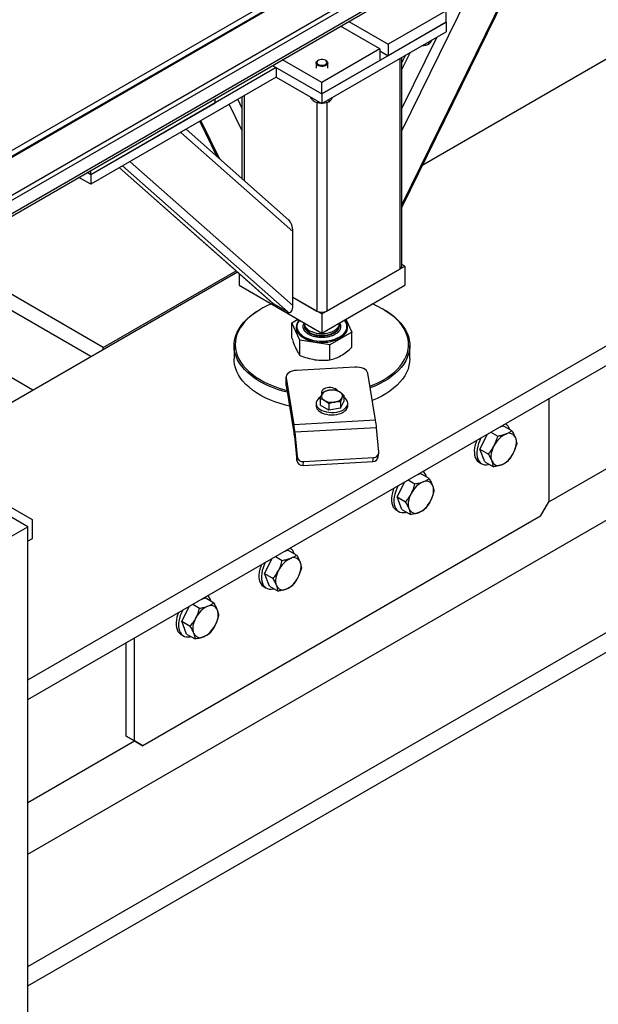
# Model space of a CAD drawing. Header units: millimetres. Extents: x 0 to 841, y 0 to 594.
# Tile 71 of 111: x 690 to 699, y 307 to 322. Entities that reach past the tile are written whole.
import ezdxf

# ---------------------------------------------------------------- set-up
doc = ezdxf.new("R2010")
doc.units = ezdxf.units.MM
doc.layers.add('TRAIT-FORT', color=4, linetype='Continuous', lineweight=25)

msp = doc.modelspace()

# ---------------------------------------------------------------- linework, layer by layer
at = {"layer": 'TRAIT-FORT', "color": 4, "linetype": 'Continuous', "lineweight": 25}
for p, q in [((689.946, 311.893), (728.259, 334.01)), ((689.946, 311.589), (728.259, 333.706)), ((689.946, 307.447), (728.259, 329.564)), ((689.946, 307.142), (728.259, 329.259)), ((671.739, 309.637), (702.28, 327.267)), ((702.794, 326.971), (672.254, 309.34)), ((672.254, 309.266), (702.794, 326.896)), ((696.073, 319.883), (707.878, 326.698)), ((672.09, 308.926), (702.65, 326.568)), ((702.672, 326.618), (672.112, 308.976)), ((689.946, 309.187), (719.552, 326.278)), ((695.986, 323.738), (682.849, 316.154)), ((682.849, 316.065), (695.986, 323.649)), ((695.749, 319.222), (697.903, 323.612)), ((697.872, 323.594), (695.749, 319.268)), ((697.085, 323.14), (695.749, 320.417)), ((696.437, 322.276), (695.537, 321.756)), ((696.437, 322.098), (696.437, 322.276)), ((694.508, 320.984), (696.437, 322.098)), ((694.926, 322.109), (695.537, 321.756)), ((696.437, 322.098), (695.537, 321.578)), ((696.437, 322.098), (696.437, 321.949)), ((694.508, 320.836), (696.437, 321.949)), ((695.408, 321.682), (694.797, 322.035)), ((696.29, 321.865), (695.749, 320.762)), ((696.161, 321.79), (696.161, 321.749)), ((695.408, 321.682), (694.508, 321.163)), ((695.408, 321.682), (695.408, 321.504)), ((695.408, 321.652), (695.537, 321.578)), ((695.537, 321.756), (695.537, 321.578)), ((695.876, 321.625), (695.749, 321.367)), ((694.508, 321.163), (693.897, 321.515)), ((694.417, 321.464), (694.417, 321.385)), ((694.453, 321.506), (694.444, 321.501)), ((695.408, 321.504), (694.508, 320.984)), ((694.573, 321.501), (694.564, 321.506)), ((694.599, 321.385), (694.599, 321.464)), ((695.717, 321.534), (695.717, 318.267)), ((695.804, 321.584), (695.749, 321.471)), ((695.749, 318.312), (695.749, 321.552)), ((693.801, 321.393), (690.921, 319.73)), ((693.743, 321.426), (693.801, 321.393)), ((693.743, 321.426), (694.508, 320.984)), ((693.801, 321.393), (693.801, 321.244)), ((693.801, 321.244), (690.921, 319.582)), ((693.801, 321.244), (694.508, 320.836)), ((694.508, 320.984), (694.508, 321.163)), ((692.85, 320.843), (692.85, 320.911)), ((693.201, 320.898), (693.268, 320.762)), ((693.268, 320.936), (693.268, 319.669)), ((693.3, 320.955), (693.3, 319.641)), ((694.332, 320.938), (694.332, 320.926)), ((694.441, 320.875), (694.441, 320.845)), ((694.508, 320.984), (694.508, 320.836)), ((694.618, 320.899), (694.618, 320.859)), ((692.85, 320.843), (690.921, 319.73)), ((693.069, 320.822), (693.268, 320.416)), ((694.431, 320.848), (694.431, 317.614)), ((694.585, 320.85), (694.585, 317.614)), ((692.612, 320.558), (692.88, 320.012)), ((692.63, 320.568), (692.92, 319.977)), ((693.994, 319.028), (692.4, 320.436)), ((692.317, 320.387), (694.058, 318.849)), ((690.921, 319.73), (690.921, 319.798)), ((691.366, 319.838), (693.737, 317.744)), ((691.367, 319.839), (693.75, 317.735)), ((691.416, 319.867), (693.981, 317.601)), ((691.53, 319.933), (694.058, 317.701)), ((690.921, 319.582), (690.734, 319.69)), ((690.921, 319.73), (690.863, 319.764)), ((690.921, 319.73), (690.921, 319.582)), ((698.03, 314.655), (706.284, 319.42)), ((694.058, 317.701), (694.058, 318.849)), ((691.116, 317.051), (688.64, 318.481)), ((690.923, 316.91), (688.422, 318.354)), ((694.508, 317.57), (695.794, 318.312)), ((694.585, 317.614), (695.717, 318.267)), ((695.794, 318.312), (695.749, 318.338)), ((695.794, 318.312), (695.794, 318.015)), ((688.275, 315.382), (693.196, 318.222)), ((691.116, 317.051), (693.176, 318.24)), ((693.223, 318.199), (693.223, 318.015)), ((693.223, 318.015), (694.508, 317.273)), ((694.508, 317.273), (695.794, 318.015)), ((690.023, 316.39), (687.521, 317.835)), ((694.058, 317.83), (694.508, 317.57)), ((694.058, 317.83), (694.431, 317.614)), ((693.557, 317.644), (693.544, 317.636)), ((693.75, 317.735), (693.981, 317.601)), ((695.473, 317.636), (695.46, 317.644)), ((694.508, 317.57), (694.508, 317.273)), ((694.042, 317.433), (694.137, 317.487)), ((694.167, 317.163), (694.042, 317.433)), ((694.042, 317.197), (694.042, 317.433)), ((694.12, 317.372), (694.12, 317.371)), ((694.236, 317.43), (694.236, 317.424)), ((694.236, 317.396), (694.236, 317.387)), ((694.781, 317.424), (694.781, 317.43)), ((694.781, 317.429), (694.789, 317.416)), ((694.781, 317.387), (694.781, 317.396)), ((694.882, 317.489), (694.975, 317.288)), ((694.897, 317.371), (694.897, 317.372)), ((694.975, 317.288), (694.633, 317.091)), ((694.975, 317.053), (694.975, 317.288)), ((691.116, 317.022), (691.116, 317.051)), ((693.145, 317.08), (693.145, 316.872)), ((694.633, 317.091), (694.167, 317.163)), ((694.167, 316.928), (694.167, 317.163)), ((694.633, 316.856), (694.633, 317.091)), ((695.872, 316.872), (695.872, 317.08)), ((689.946, 314.268), (685.645, 316.752)), ((695.02, 316.746), (694.116, 316.695)), ((693.951, 316.591), (693.951, 316.472)), ((693.952, 316.58), (694.075, 315.849)), ((693.952, 316.462), (693.952, 316.58)), ((695.342, 315.92), (695.219, 316.652)), ((693.951, 316.472), (693.952, 316.462)), ((693.952, 316.462), (694.075, 315.73)), ((694.503, 316.348), (694.507, 316.32)), ((694.847, 316.311), (694.847, 316.211)), ((694.419, 316.183), (694.419, 316.146)), ((694.482, 316.254), (694.482, 316.155)), ((694.616, 316.078), (694.482, 316.155)), ((694.616, 316.177), (694.616, 316.078)), ((694.798, 316.106), (694.847, 316.211)), ((694.798, 316.205), (694.798, 316.106)), ((694.91, 316.146), (694.91, 316.183)), ((698.03, 316.255), (698.03, 314.655)), ((694.798, 316.106), (694.616, 316.078)), ((695.342, 315.92), (694.075, 315.849)), ((694.075, 315.849), (694.075, 315.73)), ((697.264, 315.813), (697.323, 315.835)), ((697.456, 315.758), (697.323, 315.835)), ((694.089, 315.734), (694.082, 315.673)), ((694.082, 315.673), (694.117, 315.296)), ((695.356, 315.805), (694.089, 315.734)), ((694.089, 315.734), (694.124, 315.357)), ((695.391, 315.428), (695.356, 315.805)), ((696.961, 315.474), (697.08, 315.707)), ((697.132, 315.737), (697.237, 315.676)), ((688.082, 315.493), (690.011, 314.379)), ((694.117, 315.296), (694.124, 315.357)), ((695.384, 315.352), (695.391, 315.413)), ((696.961, 315.474), (697.094, 315.397)), ((697.037, 315.276), (696.961, 315.474)), ((694.215, 315.219), (694.222, 315.28)), ((694.215, 315.219), (695.301, 315.28)), ((694.222, 315.28), (695.308, 315.341)), ((695.301, 315.28), (695.308, 315.341)), ((696.949, 315.269), (696.988, 315.247)), ((697.037, 315.276), (697.17, 315.199)), ((695.978, 315.071), (696.037, 315.093)), ((696.171, 315.016), (696.037, 315.093)), ((695.675, 314.732), (695.794, 314.965)), ((695.847, 314.995), (695.951, 314.934)), ((695.675, 314.732), (695.808, 314.655)), ((695.751, 314.534), (695.675, 314.732)), ((697.901, 314.432), (698.03, 314.655)), ((695.664, 314.527), (695.702, 314.504)), ((695.751, 314.534), (695.884, 314.457)), ((690.011, 314.379), (690.011, 314.083)), ((697.901, 314.432), (691.73, 310.87)), ((689.689, 314.12), (689.946, 314.268)), ((689.946, 305.361), (689.946, 314.268)), ((690.011, 314.083), (689.946, 314.045)), ((693.922, 313.883), (693.98, 313.905)), ((694.114, 313.828), (693.98, 313.905)), ((693.618, 313.544), (693.737, 313.777)), ((693.79, 313.807), (693.894, 313.747)), ((693.618, 313.544), (693.751, 313.467)), ((693.694, 313.346), (693.618, 313.544)), ((693.606, 313.339), (693.645, 313.317)), ((693.694, 313.346), (693.827, 313.269)), ((692.504, 313.065), (692.609, 313.005)), ((692.636, 313.141), (692.695, 313.163)), ((692.828, 313.086), (692.695, 313.163)), ((692.332, 312.802), (692.452, 313.035)), ((692.332, 312.802), (692.465, 312.725)), ((692.408, 312.604), (692.332, 312.802)), ((692.408, 312.604), (692.541, 312.527)), ((691.473, 311.019), (691.473, 312.47)), ((691.602, 310.944), (691.602, 312.544)), ((692.321, 312.597), (692.359, 312.575)), ((689.946, 309.989), (691.602, 310.944)), ((691.473, 311.019), (691.602, 310.944)), ((691.602, 310.944), (691.473, 311.019)), ((691.602, 310.944), (691.73, 310.87)), ((691.73, 310.87), (691.602, 310.944))]:
    msp.add_line(p, q, dxfattribs=at)
at = {"layer": 'TRAIT-FORT', "color": 4, "linetype": 'Continuous', "lineweight": 25, "flags": 128}
for points in [[(694.437, 321.432), (694.424, 321.444), (694.418, 321.458), (694.419, 321.472), (694.426, 321.486), (694.439, 321.498), (694.444, 321.501)], [(694.447, 321.447), (694.464, 321.437), (694.484, 321.431), (694.507, 321.429), (694.531, 321.431), (694.552, 321.437), (694.569, 321.446), (694.581, 321.457), (694.586, 321.47), (694.585, 321.484), (694.577, 321.496), (694.562, 321.507), (694.543, 321.515), (694.521, 321.519), (694.498, 321.519), (694.475, 321.515), (694.456, 321.508), (694.441, 321.497), (694.432, 321.485), (694.43, 321.472), (694.435, 321.458), (694.447, 321.447)], [(694.573, 321.501), (694.587, 321.49), (694.596, 321.477), (694.599, 321.463), (694.595, 321.449), (694.585, 321.436), (694.569, 321.425), (694.548, 321.417), (694.525, 321.412), (694.5, 321.412), (694.476, 321.415), (694.454, 321.422), (694.437, 321.432), (694.437, 321.432)], [(693.724, 317.726), (693.663, 317.699), (693.593, 317.664), (693.527, 317.626), (693.466, 317.586), (693.41, 317.543), (693.359, 317.498), (693.313, 317.451), (693.274, 317.403), (693.24, 317.353), (693.212, 317.302), (693.19, 317.25), (693.175, 317.197), (693.166, 317.143), (693.163, 317.09), (693.167, 317.036), (693.177, 316.983), (693.193, 316.93), (693.216, 316.878), (693.245, 316.827), (693.28, 316.778), (693.321, 316.729), (693.367, 316.683)], [(695.253, 316.448), (695.317, 316.474), (695.389, 316.507), (695.457, 316.544), (695.521, 316.583), (695.579, 316.625), (695.633, 316.668), (695.681, 316.714), (695.724, 316.762), (695.761, 316.811), (695.792, 316.862), (695.817, 316.913), (695.835, 316.966), (695.847, 317.019), (695.853, 317.072), (695.853, 317.126), (695.846, 317.18), (695.832, 317.233), (695.813, 317.285), (695.787, 317.337), (695.755, 317.387), (695.717, 317.436), (695.673, 317.483), (695.624, 317.529), (695.57, 317.572), (695.51, 317.613), (695.446, 317.652), (695.377, 317.688), (695.304, 317.721), (695.293, 317.726)], [(693.352, 316.663), (693.305, 316.71), (693.264, 316.758), (693.228, 316.809), (693.199, 316.861), (693.176, 316.913), (693.159, 316.967), (693.148, 317.021), (693.145, 317.075), (693.147, 317.129), (693.157, 317.183), (693.172, 317.237), (693.194, 317.29), (693.222, 317.342), (693.257, 317.392), (693.297, 317.441), (693.343, 317.489), (693.395, 317.534), (693.452, 317.577), (693.514, 317.618), (693.544, 317.636)], [(695.473, 317.636), (695.523, 317.605), (695.584, 317.564), (695.639, 317.52), (695.689, 317.474), (695.733, 317.426), (695.772, 317.376), (695.804, 317.325), (695.83, 317.273), (695.85, 317.22), (695.864, 317.166), (695.871, 317.112), (695.871, 317.057), (695.866, 317.003), (695.853, 316.949), (695.834, 316.896), (695.809, 316.844), (695.778, 316.792), (695.741, 316.742), (695.697, 316.694), (695.648, 316.648), (695.594, 316.603), (695.535, 316.561), (695.47, 316.522), (695.401, 316.485), (695.328, 316.451), (695.258, 316.422)], [(694.12, 317.371), (694.121, 317.355), (694.128, 317.327), (694.141, 317.299), (694.159, 317.272), (694.184, 317.247), (694.214, 317.225), (694.249, 317.204), (694.288, 317.186), (694.331, 317.171), (694.376, 317.16), (694.424, 317.152), (694.473, 317.148), (694.523, 317.147), (694.572, 317.15), (694.621, 317.156), (694.667, 317.166), (694.711, 317.18), (694.752, 317.196), (694.789, 317.216), (694.821, 317.238), (694.848, 317.262), (694.869, 317.288), (694.884, 317.315), (694.893, 317.343), (694.897, 317.371)], [(694.121, 317.3), (694.138, 317.272), (694.16, 317.246), (694.188, 317.221), (694.222, 317.198), (694.26, 317.179), (694.302, 317.162), (694.348, 317.148), (694.396, 317.138), (694.446, 317.132), (694.498, 317.129), (694.549, 317.13), (694.6, 317.135), (694.649, 317.144), (694.696, 317.156), (694.739, 317.171), (694.779, 317.19), (694.815, 317.211), (694.845, 317.235), (694.871, 317.261), (694.89, 317.289), (694.902, 317.317), (694.908, 317.347), (694.908, 317.376), (694.902, 317.406), (694.888, 317.434), (694.869, 317.462), (694.857, 317.474)], [(694.162, 317.473), (694.158, 317.468), (694.139, 317.442), (694.127, 317.414), (694.121, 317.385), (694.121, 317.357), (694.128, 317.328), (694.141, 317.3), (694.159, 317.274), (694.184, 317.249), (694.214, 317.226), (694.249, 317.206), (694.288, 317.188), (694.331, 317.173), (694.376, 317.161), (694.424, 317.154), (694.473, 317.149), (694.523, 317.148), (694.572, 317.151), (694.621, 317.158), (694.667, 317.168), (694.711, 317.181), (694.752, 317.198), (694.789, 317.217), (694.821, 317.239), (694.848, 317.263), (694.869, 317.289), (694.884, 317.317), (694.893, 317.345), (694.896, 317.373), (694.893, 317.402), (694.883, 317.43), (694.883, 317.43)], [(694.236, 317.424), (694.236, 317.419), (694.24, 317.395), (694.251, 317.372), (694.268, 317.35), (694.29, 317.329), (694.318, 317.311), (694.35, 317.296), (694.386, 317.283), (694.424, 317.274), (694.465, 317.269), (694.507, 317.267), (694.548, 317.268), (694.589, 317.274), (694.628, 317.283), (694.664, 317.295), (694.696, 317.31), (694.724, 317.328), (694.747, 317.348), (694.764, 317.37), (694.776, 317.393), (694.781, 317.417), (694.781, 317.424)], [(694.237, 317.41), (694.237, 317.409), (694.236, 317.385), (694.242, 317.361), (694.255, 317.338), (694.273, 317.316), (694.297, 317.297), (694.326, 317.279), (694.359, 317.264), (694.395, 317.253), (694.434, 317.244), (694.475, 317.24), (694.517, 317.239), (694.559, 317.241), (694.599, 317.247), (694.637, 317.257), (694.672, 317.27), (694.704, 317.286), (694.73, 317.305), (694.752, 317.325), (694.768, 317.348), (694.778, 317.371), (694.781, 317.395), (694.78, 317.41)], [(694.236, 317.387), (694.236, 317.382), (694.236, 317.379)], [(694.236, 317.379), (694.24, 317.358), (694.251, 317.335), (694.268, 317.313), (694.29, 317.292), (694.318, 317.274), (694.35, 317.259), (694.386, 317.246), (694.424, 317.237), (694.465, 317.232), (694.507, 317.23), (694.548, 317.231), (694.589, 317.237), (694.628, 317.245), (694.664, 317.258), (694.696, 317.273), (694.724, 317.291), (694.747, 317.311), (694.764, 317.333), (694.776, 317.356), (694.781, 317.38), (694.781, 317.387)], [(694.883, 317.43), (694.867, 317.457), (694.855, 317.473)], [(694.006, 316.14), (693.945, 316.155), (693.861, 316.179), (693.78, 316.206), (693.702, 316.237), (693.628, 316.271), (693.558, 316.307), (693.493, 316.346), (693.433, 316.388), (693.377, 316.432), (693.328, 316.478), (693.283, 316.526), (693.245, 316.576), (693.213, 316.627), (693.186, 316.679), (693.166, 316.732), (693.153, 316.786), (693.146, 316.84), (693.145, 316.872)], [(695.219, 316.652), (695.212, 316.672), (695.199, 316.691), (695.179, 316.708), (695.154, 316.722), (695.124, 316.734), (695.091, 316.742), (695.056, 316.746), (695.02, 316.746)], [(695.872, 316.872), (695.869, 316.822), (695.86, 316.768), (695.845, 316.715), (695.822, 316.662), (695.794, 316.61), (695.76, 316.559), (695.72, 316.51), (695.674, 316.463), (695.622, 316.417), (695.565, 316.374), (695.503, 316.333), (695.436, 316.295), (695.365, 316.259), (695.291, 316.227)], [(693.97, 316.357), (693.903, 316.374), (693.82, 316.4), (693.741, 316.429), (693.665, 316.461), (693.593, 316.496), (693.525, 316.534), (693.462, 316.575), (693.404, 316.618), (693.352, 316.663)], [(693.367, 316.683), (693.419, 316.639), (693.476, 316.596), (693.538, 316.556), (693.605, 316.519), (693.676, 316.484), (693.751, 316.453), (693.829, 316.424), (693.911, 316.399), (693.965, 316.384)], [(694.116, 316.695), (694.081, 316.691), (694.048, 316.683), (694.018, 316.672), (693.993, 316.657), (693.973, 316.64), (693.959, 316.621), (693.952, 316.601), (693.952, 316.58)], [(694.752, 316.375), (694.75, 316.378), (694.738, 316.393), (694.721, 316.406), (694.699, 316.416), (694.673, 316.424), (694.646, 316.428), (694.617, 316.428), (694.589, 316.424), (694.563, 316.418), (694.541, 316.408), (694.523, 316.395), (694.51, 316.38), (694.503, 316.364), (694.503, 316.348)], [(694.489, 316.282), (694.489, 316.282), (694.463, 316.264), (694.443, 316.244), (694.429, 316.222), (694.421, 316.199), (694.42, 316.175), (694.425, 316.152), (694.437, 316.13), (694.455, 316.109), (694.479, 316.09), (694.509, 316.074), (694.542, 316.06), (694.578, 316.05), (694.618, 316.044), (694.658, 316.041), (694.698, 316.043), (694.738, 316.048), (694.775, 316.056), (694.81, 316.069), (694.841, 316.084), (694.866, 316.102), (694.887, 316.122), (694.901, 316.144), (694.909, 316.167), (694.91, 316.191), (694.904, 316.214), (694.892, 316.236), (694.874, 316.257), (694.85, 316.276), (694.847, 316.278)], [(694.419, 316.146), (694.42, 316.138), (694.425, 316.115), (694.437, 316.093), (694.455, 316.072), (694.479, 316.053), (694.509, 316.037), (694.542, 316.023), (694.578, 316.013), (694.618, 316.007), (694.658, 316.004), (694.698, 316.005), (694.738, 316.011), (694.775, 316.019), (694.81, 316.032), (694.841, 316.047), (694.866, 316.065), (694.887, 316.085), (694.901, 316.107), (694.909, 316.13), (694.91, 316.146)], [(696.91, 315.609), (696.901, 315.583), (696.888, 315.539), (696.879, 315.495), (696.874, 315.454), (696.875, 315.414), (696.879, 315.378), (696.889, 315.345), (696.902, 315.316), (696.92, 315.292), (696.941, 315.274), (696.949, 315.269)], [(696.977, 315.647), (696.957, 315.605), (696.939, 315.561), (696.926, 315.517), (696.917, 315.473), (696.913, 315.431), (696.913, 315.392), (696.918, 315.355), (696.927, 315.322), (696.941, 315.294), (696.958, 315.27), (696.98, 315.252), (697.005, 315.238), (697.032, 315.231), (697.063, 315.23), (697.095, 315.234), (697.105, 315.237)], [(697.149, 315.288), (697.142, 315.312), (697.138, 315.339), (697.138, 315.367), (697.14, 315.398), (697.146, 315.43), (697.156, 315.462), (697.168, 315.495), (697.183, 315.527)], [(697.512, 315.649), (697.519, 315.625), (697.522, 315.599), (697.523, 315.57), (697.52, 315.539), (697.514, 315.508), (697.505, 315.475), (697.493, 315.443), (697.478, 315.411)], [(695.691, 314.905), (695.671, 314.863), (695.654, 314.819), (695.64, 314.775), (695.631, 314.731), (695.627, 314.689), (695.627, 314.65), (695.632, 314.613), (695.641, 314.58), (695.655, 314.552), (695.673, 314.528), (695.694, 314.509), (695.719, 314.496), (695.747, 314.489), (695.777, 314.488), (695.809, 314.492), (695.819, 314.495)], [(696.226, 314.907), (696.233, 314.883), (696.237, 314.857), (696.237, 314.828), (696.235, 314.797), (696.229, 314.765), (696.219, 314.733), (696.207, 314.7), (696.192, 314.668)], [(695.625, 314.867), (695.615, 314.841), (695.602, 314.797), (695.593, 314.753), (695.589, 314.711), (695.589, 314.672), (695.594, 314.635), (695.603, 314.602), (695.617, 314.574), (695.634, 314.55), (695.656, 314.532), (695.664, 314.527)], [(695.863, 314.546), (695.856, 314.57), (695.853, 314.596), (695.852, 314.625), (695.855, 314.656), (695.861, 314.687), (695.87, 314.72), (695.882, 314.752), (695.897, 314.785)], [(693.568, 313.679), (693.558, 313.653), (693.545, 313.609), (693.536, 313.566), (693.532, 313.524), (693.532, 313.484), (693.537, 313.448), (693.546, 313.415), (693.559, 313.386), (693.577, 313.363), (693.599, 313.344), (693.606, 313.339)], [(693.634, 313.718), (693.614, 313.676), (693.597, 313.631), (693.583, 313.587), (693.574, 313.544), (693.57, 313.502), (693.57, 313.462), (693.575, 313.426), (693.584, 313.393), (693.598, 313.364), (693.616, 313.34), (693.637, 313.322), (693.662, 313.309), (693.69, 313.301), (693.72, 313.3), (693.752, 313.305), (693.762, 313.307)], [(694.169, 313.72), (694.176, 313.696), (694.18, 313.669), (694.18, 313.64), (694.178, 313.61), (694.171, 313.578), (694.162, 313.546), (694.15, 313.513), (694.135, 313.481)], [(693.806, 313.358), (693.799, 313.382), (693.795, 313.409), (693.795, 313.438), (693.798, 313.468), (693.804, 313.5), (693.813, 313.532), (693.825, 313.565), (693.84, 313.597)], [(692.282, 312.937), (692.272, 312.911), (692.259, 312.867), (692.25, 312.824), (692.246, 312.782), (692.246, 312.742), (692.251, 312.706), (692.26, 312.673), (692.274, 312.644), (692.292, 312.62), (692.313, 312.602), (692.321, 312.597)], [(692.349, 312.976), (692.328, 312.933), (692.311, 312.889), (692.298, 312.845), (692.289, 312.801), (692.284, 312.759), (692.285, 312.72), (692.289, 312.683), (692.299, 312.651), (692.312, 312.622), (692.33, 312.598), (692.351, 312.58), (692.376, 312.567), (692.404, 312.559), (692.434, 312.558), (692.466, 312.562), (692.476, 312.565)], [(692.883, 312.977), (692.89, 312.954), (692.894, 312.927), (692.895, 312.898), (692.892, 312.868), (692.886, 312.836), (692.877, 312.803), (692.865, 312.771), (692.85, 312.739)], [(692.521, 312.616), (692.514, 312.64), (692.51, 312.667), (692.509, 312.695), (692.512, 312.726), (692.518, 312.758), (692.527, 312.79), (692.539, 312.823), (692.554, 312.855)]]:
    msp.add_lwpolyline(points, dxfattribs=at)
at = {"layer": 'TRAIT-FORT', "color": 4, "linetype": 'Continuous', "lineweight": 25}
for centre, radius, start, end in [((695.695, 318.317), 0.0544, 294.0753, 354.5332), ((694.508, 317.763), 0.167, 242.5754, 297.4246), ((694.26, 317.361), 0.152, 131.6269, 203.4983), ((694.575, 316.295), 0.0721, 160.672, 249.1316), ((694.631, 316.236), 0.149, 93.4373, 146.5573), ((694.665, 316.138), 0.251, 62.6538, 99.7575), ((694.698, 316.352), 0.149, 273.4373, 326.5573), ((694.755, 316.294), 0.072, 340.5675, 69.2361), ((694.665, 316.452), 0.252, 242.7052, 279.7061), ((692.344, 315.58), 1.753, 5.025, 8.8282), ((693.504, 315.637), 1.86, 5.1872, 8.7687), ((697.266, 315.747), 0.155, 12.3462, 52.1259), ((693.283, 315.607), 0.802, 4.7109, 8.8614), ((697.519, 315.37), 0.371, 114.7214, 155.0743), ((697.412, 315.613), 0.106, 20.1765, 116.8719), ((694.214, 315.37), 0.0908, 188.2843, 275.2349), ((695.3, 315.364), 0.0842, 270.4941, 351.6458), ((695.308, 315.424), 0.0832, 270.2297, 2.8759), ((697.141, 315.567), 0.372, 294.7403, 335.0424), ((694.207, 315.309), 0.0904, 188.1204, 275.3689), ((697.249, 315.325), 0.106, 200.1765, 296.8719), ((695.977, 315.002), 0.16, 12.9349, 51.5372), ((696.234, 314.628), 0.372, 114.741, 155.0416), ((696.126, 314.87), 0.106, 20.1765, 116.8719), ((695.856, 314.825), 0.371, 294.7206, 335.075), ((695.963, 314.582), 0.106, 200.1765, 296.8719), ((693.924, 313.817), 0.155, 12.3462, 52.1259), ((694.177, 313.44), 0.371, 114.7403, 155.0553), ((694.069, 313.683), 0.106, 20.1765, 116.8719), ((693.799, 313.637), 0.371, 294.7413, 335.0543), ((693.906, 313.395), 0.106, 200.0878, 296.9606), ((692.638, 313.075), 0.155, 12.3462, 52.1259), ((692.891, 312.699), 0.371, 114.7214, 155.0743), ((692.784, 312.941), 0.106, 20.1765, 116.8719), ((692.62, 312.653), 0.106, 200.0878, 296.9606), ((692.513, 312.895), 0.371, 294.7491, 335.0466)]:
    msp.add_arc(centre, radius, start, end, dxfattribs=at)
for centre, start_param, end_param in [((693.981, 318.894), 4.317762, 5.725732), ((693.75, 317.879), 2.584139, 2.746965), ((693.981, 317.745), 2.746965, 4.317762)]:
    msp.add_ellipse(centre, major_axis=(-0.03, 0.15), ratio=0.475683, start_param=start_param, end_param=end_param, dxfattribs=at)
for points, knots in [([(696.161, 321.749), (696.167, 321.754), (696.178, 321.765), (696.196, 321.787), (696.208, 321.807), (696.215, 321.819), (696.216, 321.822)], [0, 0, 0, 0, 0.322712, 0.651812, 0.933681, 1, 1, 1, 1]), ([(696.161, 321.749), (696.145, 321.745), (696.114, 321.736), (696.079, 321.73), (696.061, 321.73), (696.058, 321.731)], [0, 0, 0, 0, 0.455808, 0.920567, 1, 1, 1, 1]), ([(694.332, 320.926), (694.346, 320.911), (694.369, 320.886), (694.402, 320.862), (694.425, 320.851), (694.438, 320.846), (694.441, 320.845)], [0, 0, 0, 0, 0.3854412, 0.6374216, 0.8960967, 1, 1, 1, 1]), ([(694.618, 320.859), (694.603, 320.854), (694.572, 320.846), (694.537, 320.84), (694.518, 320.84), (694.515, 320.84)], [0, 0, 0, 0, 0.456285, 0.92153, 1, 1, 1, 1]), ([(694.618, 320.859), (694.624, 320.864), (694.635, 320.874), (694.653, 320.896), (694.665, 320.917), (694.672, 320.929), (694.673, 320.931)], [0, 0, 0, 0, 0.322438, 0.652118, 0.932894, 1, 1, 1, 1]), ([(694.502, 320.84), (694.495, 320.84), (694.475, 320.839), (694.455, 320.842), (694.441, 320.845)], [0, 0, 0, 0, 0.314705, 1, 1, 1, 1]), ([(694.227, 317.329), (694.224, 317.339), (694.216, 317.359), (694.218, 317.392), (694.225, 317.416), (694.234, 317.428), (694.236, 317.429)], [0, 0, 0, 0, 0.299523, 0.617534, 0.949376, 1, 1, 1, 1]), ([(694.789, 317.416), (694.793, 317.406), (694.801, 317.385), (694.799, 317.352), (694.786, 317.319), (694.762, 317.288), (694.727, 317.26), (694.684, 317.237), (694.635, 317.22), (694.584, 317.209), (694.53, 317.204), (694.474, 317.204), (694.417, 317.212), (694.362, 317.226), (694.313, 317.246), (694.274, 317.271), (694.244, 317.299), (694.233, 317.319), (694.227, 317.329)], [0, 0, 0, 0, 0.058135, 0.119858, 0.184266, 0.249864, 0.315607, 0.379831, 0.441564, 0.49993, 0.558101, 0.619825, 0.684361, 0.749871, 0.815764, 0.880002, 0.941698, 1, 1, 1, 1]), ([(694.042, 317.197), (694.052, 317.167), (694.072, 317.105), (694.094, 317.057), (694.104, 317.032)], [0, 0, 0, 0, 0.4951372, 1, 1, 1, 1]), ([(694.104, 317.032), (694.115, 317.011), (694.136, 316.969), (694.156, 316.942), (694.167, 316.928)], [0, 0, 0, 0, 0.4940196, 1, 1, 1, 1]), ([(694.804, 316.924), (694.833, 316.942), (694.891, 316.978), (694.947, 317.028), (694.975, 317.053)], [0, 0, 0, 0, 0.494235, 1, 1, 1, 1]), ([(694.167, 316.928), (694.205, 316.914), (694.281, 316.884), (694.36, 316.869), (694.4, 316.861)], [0, 0, 0, 0, 0.495964, 1, 1, 1, 1]), ([(694.633, 316.856), (694.661, 316.863), (694.717, 316.878), (694.775, 316.909), (694.804, 316.924)], [0, 0, 0, 0, 0.495197, 1, 1, 1, 1]), ([(694.4, 316.861), (694.439, 316.857), (694.518, 316.848), (694.595, 316.853), (694.633, 316.856)], [0, 0, 0, 0, 0.494657, 1, 1, 1, 1]), ([(694.482, 316.254), (694.486, 316.266), (694.494, 316.29), (694.502, 316.309), (694.507, 316.319)], [0, 0, 0, 0, 0.495695, 1, 1, 1, 1]), ([(694.507, 316.319), (694.507, 316.32), (694.512, 316.329), (694.52, 316.345), (694.527, 316.354), (694.531, 316.359)], [0, 0, 0, 0, 0.070015, 0.53127, 1, 1, 1, 1]), ([(694.622, 316.386), (694.62, 316.385), (694.604, 316.383), (694.573, 316.375), (694.545, 316.365), (694.531, 316.359)], [0, 0, 0, 0, 0.070017, 0.530036, 1, 1, 1, 1]), ([(694.714, 316.388), (694.699, 316.389), (694.669, 316.391), (694.638, 316.387), (694.622, 316.386)], [0, 0, 0, 0, 0.495695, 1, 1, 1, 1]), ([(694.78, 316.361), (694.775, 316.364), (694.753, 316.376), (694.731, 316.383), (694.714, 316.388)], [0, 0, 0, 0, 0.220615, 1, 1, 1, 1]), ([(694.847, 316.311), (694.843, 316.314), (694.821, 316.334), (694.799, 316.349), (694.78, 316.361)], [0, 0, 0, 0, 0.1947205, 1, 1, 1, 1]), ([(694.798, 316.205), (694.802, 316.217), (694.81, 316.241), (694.819, 316.26), (694.823, 316.27)], [0, 0, 0, 0, 0.494983, 1, 1, 1, 1]), ([(694.823, 316.27), (694.823, 316.271), (694.828, 316.28), (694.836, 316.296), (694.844, 316.306), (694.847, 316.311)], [0, 0, 0, 0, 0.070017, 0.530036, 1, 1, 1, 1]), ([(694.549, 316.227), (694.544, 316.23), (694.521, 316.243), (694.499, 316.249), (694.482, 316.254)], [0, 0, 0, 0, 0.220615, 1, 1, 1, 1]), ([(694.616, 316.177), (694.612, 316.181), (694.59, 316.2), (694.567, 316.215), (694.549, 316.227)], [0, 0, 0, 0, 0.1947205, 1, 1, 1, 1]), ([(694.707, 316.203), (694.705, 316.203), (694.689, 316.2), (694.658, 316.193), (694.63, 316.182), (694.616, 316.177)], [0, 0, 0, 0, 0.070017, 0.530036, 1, 1, 1, 1]), ([(694.798, 316.205), (694.784, 316.206), (694.754, 316.208), (694.723, 316.205), (694.707, 316.203)], [0, 0, 0, 0, 0.494983, 1, 1, 1, 1]), ([(697.183, 315.527), (697.194, 315.551), (697.216, 315.599), (697.23, 315.651), (697.237, 315.676)], [0, 0, 0, 0, 0.494687, 1, 1, 1, 1]), ([(697.237, 315.676), (697.26, 315.68), (697.305, 315.688), (697.344, 315.701), (697.364, 315.707)], [0, 0, 0, 0, 0.495474, 1, 1, 1, 1]), ([(697.364, 315.707), (697.381, 315.715), (697.417, 315.73), (697.443, 315.749), (697.456, 315.758)], [0, 0, 0, 0, 0.495105, 1, 1, 1, 1]), ([(697.456, 315.758), (697.467, 315.739), (697.489, 315.701), (697.504, 315.667), (697.512, 315.649)], [0, 0, 0, 0, 0.495224, 1, 1, 1, 1]), ([(697.094, 315.397), (697.11, 315.417), (697.143, 315.457), (697.169, 315.503), (697.183, 315.527)], [0, 0, 0, 0, 0.495167, 1, 1, 1, 1]), ([(697.532, 315.56), (697.525, 315.535), (697.511, 315.484), (697.489, 315.435), (697.478, 315.411)], [0, 0, 0, 0, 0.495453, 1, 1, 1, 1]), ([(697.512, 315.649), (697.517, 315.633), (697.528, 315.601), (697.531, 315.574), (697.532, 315.56)], [0, 0, 0, 0, 0.49453, 1, 1, 1, 1]), ([(697.149, 315.288), (697.142, 315.305), (697.127, 315.34), (697.105, 315.378), (697.094, 315.397)], [0, 0, 0, 0, 0.494543, 1, 1, 1, 1]), ([(697.478, 315.411), (697.465, 315.388), (697.439, 315.341), (697.406, 315.301), (697.389, 315.281)], [0, 0, 0, 0, 0.494979, 1, 1, 1, 1]), ([(697.17, 315.199), (697.168, 315.212), (697.165, 315.239), (697.154, 315.272), (697.149, 315.288)], [0, 0, 0, 0, 0.495224, 1, 1, 1, 1]), ([(697.297, 315.23), (697.277, 315.224), (697.238, 315.211), (697.193, 315.203), (697.17, 315.199)], [0, 0, 0, 0, 0.4942616, 1, 1, 1, 1]), ([(697.389, 315.281), (697.376, 315.271), (697.35, 315.252), (697.314, 315.237), (697.297, 315.23)], [0, 0, 0, 0, 0.494629, 1, 1, 1, 1]), ([(695.897, 314.785), (695.908, 314.808), (695.93, 314.857), (695.944, 314.908), (695.951, 314.934)], [0, 0, 0, 0, 0.494969, 1, 1, 1, 1]), ([(695.951, 314.934), (695.974, 314.938), (696.02, 314.946), (696.059, 314.959), (696.078, 314.965)], [0, 0, 0, 0, 0.494631, 1, 1, 1, 1]), ([(696.078, 314.965), (696.096, 314.973), (696.131, 314.987), (696.157, 315.006), (696.171, 315.016)], [0, 0, 0, 0, 0.4942616, 1, 1, 1, 1]), ([(696.171, 315.016), (696.182, 314.997), (696.204, 314.959), (696.218, 314.925), (696.226, 314.907)], [0, 0, 0, 0, 0.495224, 1, 1, 1, 1]), ([(696.226, 314.907), (696.231, 314.891), (696.242, 314.859), (696.245, 314.832), (696.247, 314.818)], [0, 0, 0, 0, 0.49453, 1, 1, 1, 1]), ([(695.808, 314.655), (695.825, 314.675), (695.858, 314.715), (695.884, 314.761), (695.897, 314.785)], [0, 0, 0, 0, 0.495443, 1, 1, 1, 1]), ([(696.247, 314.818), (696.24, 314.793), (696.226, 314.741), (696.204, 314.693), (696.192, 314.668)], [0, 0, 0, 0, 0.495177, 1, 1, 1, 1]), ([(695.863, 314.546), (695.856, 314.563), (695.841, 314.598), (695.819, 314.636), (695.808, 314.655)], [0, 0, 0, 0, 0.494543, 1, 1, 1, 1]), ([(696.192, 314.668), (696.179, 314.645), (696.153, 314.599), (696.12, 314.559), (696.103, 314.539)], [0, 0, 0, 0, 0.494698, 1, 1, 1, 1]), ([(695.884, 314.457), (695.883, 314.47), (695.88, 314.497), (695.869, 314.529), (695.863, 314.546)], [0, 0, 0, 0, 0.495224, 1, 1, 1, 1]), ([(696.011, 314.488), (695.992, 314.481), (695.953, 314.469), (695.907, 314.461), (695.884, 314.457)], [0, 0, 0, 0, 0.495105, 1, 1, 1, 1]), ([(696.103, 314.539), (696.09, 314.529), (696.064, 314.51), (696.029, 314.495), (696.011, 314.488)], [0, 0, 0, 0, 0.495471, 1, 1, 1, 1]), ([(694.021, 313.778), (694.039, 313.785), (694.074, 313.8), (694.1, 313.819), (694.114, 313.828)], [0, 0, 0, 0, 0.494692, 1, 1, 1, 1]), ([(694.114, 313.828), (694.125, 313.81), (694.147, 313.772), (694.161, 313.737), (694.169, 313.72)], [0, 0, 0, 0, 0.495078, 1, 1, 1, 1]), ([(693.84, 313.597), (693.851, 313.621), (693.873, 313.669), (693.887, 313.721), (693.894, 313.747)], [0, 0, 0, 0, 0.494687, 1, 1, 1, 1]), ([(693.894, 313.747), (693.917, 313.751), (693.962, 313.759), (694.002, 313.771), (694.021, 313.778)], [0, 0, 0, 0, 0.495474, 1, 1, 1, 1]), ([(694.169, 313.72), (694.174, 313.704), (694.185, 313.671), (694.188, 313.644), (694.19, 313.631)], [0, 0, 0, 0, 0.494822, 1, 1, 1, 1]), ([(693.751, 313.467), (693.767, 313.487), (693.801, 313.528), (693.827, 313.574), (693.84, 313.597)], [0, 0, 0, 0, 0.494892, 1, 1, 1, 1]), ([(694.19, 313.631), (694.183, 313.605), (694.169, 313.554), (694.146, 313.505), (694.135, 313.481)], [0, 0, 0, 0, 0.495453, 1, 1, 1, 1]), ([(693.806, 313.358), (693.799, 313.375), (693.784, 313.41), (693.762, 313.448), (693.751, 313.467)], [0, 0, 0, 0, 0.494835, 1, 1, 1, 1]), ([(694.135, 313.481), (694.122, 313.458), (694.096, 313.412), (694.063, 313.371), (694.046, 313.351)], [0, 0, 0, 0, 0.494428, 1, 1, 1, 1]), ([(693.827, 313.269), (693.826, 313.283), (693.823, 313.31), (693.812, 313.342), (693.806, 313.358)], [0, 0, 0, 0, 0.49537, 1, 1, 1, 1]), ([(693.954, 313.3), (693.935, 313.294), (693.896, 313.281), (693.85, 313.273), (693.827, 313.269)], [0, 0, 0, 0, 0.494692, 1, 1, 1, 1]), ([(694.046, 313.351), (694.033, 313.342), (694.007, 313.323), (693.972, 313.308), (693.954, 313.3)], [0, 0, 0, 0, 0.49505, 1, 1, 1, 1]), ([(692.736, 313.035), (692.753, 313.043), (692.788, 313.058), (692.815, 313.077), (692.828, 313.086)], [0, 0, 0, 0, 0.494692, 1, 1, 1, 1]), ([(692.828, 313.086), (692.839, 313.067), (692.861, 313.029), (692.876, 312.995), (692.883, 312.977)], [0, 0, 0, 0, 0.495078, 1, 1, 1, 1]), ([(692.554, 312.855), (692.565, 312.879), (692.588, 312.927), (692.602, 312.979), (692.609, 313.005)], [0, 0, 0, 0, 0.494687, 1, 1, 1, 1]), ([(692.609, 313.005), (692.631, 313.008), (692.677, 313.016), (692.716, 313.029), (692.736, 313.035)], [0, 0, 0, 0, 0.495474, 1, 1, 1, 1]), ([(692.883, 312.977), (692.889, 312.961), (692.9, 312.929), (692.902, 312.902), (692.904, 312.888)], [0, 0, 0, 0, 0.49453, 1, 1, 1, 1]), ([(692.465, 312.725), (692.482, 312.745), (692.515, 312.785), (692.541, 312.832), (692.554, 312.855)], [0, 0, 0, 0, 0.495167, 1, 1, 1, 1]), ([(692.904, 312.888), (692.897, 312.863), (692.883, 312.812), (692.861, 312.763), (692.85, 312.739)], [0, 0, 0, 0, 0.495453, 1, 1, 1, 1]), ([(692.521, 312.616), (692.513, 312.633), (692.499, 312.668), (692.477, 312.706), (692.465, 312.725)], [0, 0, 0, 0, 0.494692, 1, 1, 1, 1]), ([(692.541, 312.527), (692.54, 312.541), (692.537, 312.567), (692.526, 312.6), (692.521, 312.616)], [0, 0, 0, 0, 0.49537, 1, 1, 1, 1]), ([(692.761, 312.609), (692.748, 312.599), (692.721, 312.581), (692.686, 312.566), (692.668, 312.558)], [0, 0, 0, 0, 0.49505, 1, 1, 1, 1]), ([(692.85, 312.739), (692.837, 312.716), (692.81, 312.67), (692.777, 312.629), (692.761, 312.609)], [0, 0, 0, 0, 0.494979, 1, 1, 1, 1]), ([(692.668, 312.558), (692.649, 312.552), (692.61, 312.539), (692.564, 312.531), (692.541, 312.527)], [0, 0, 0, 0, 0.494692, 1, 1, 1, 1])]:
    msp.add_open_spline(points, degree=3, knots=knots, dxfattribs=at)

doc.saveas('drawing.dxf')
